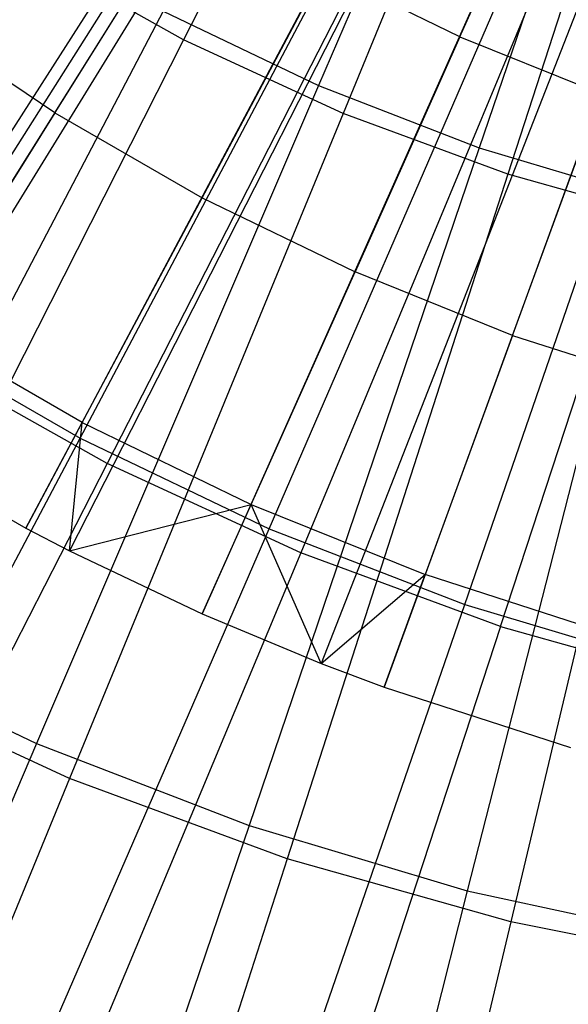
# Model space of a CAD drawing. Extents: x 0.05 to 6.09, y -3 to 3.03.
# Tile 35 of 124: x 2.68 to 2.85, y -0.92 to -0.61. Entities that reach past the tile are written whole.
import ezdxf

# ---------------------------------------------------------------- set-up
doc = ezdxf.new("R2010")
doc.units = 0
doc.header["$MEASUREMENT"] = 0
doc.layers.get('0').update_dxf_attribs({"color": 13, "linetype": 'CONTINUOUS'})

# ---------------------------------------------------------------- blocks, each defined once
blk = doc.blocks.new('PROFILE_SNOW_BALL_PLAFON_P')
at = {"color": 0}
for p, q in [((3.00004, -0.13872, 6.41914), (2.61845, -0.73455, 6.20543)), ((3.00004, -0.13872, 6.41914), (2.61845, -0.73455, 6.20543)), ((3.00169, -0.13976, 6.41913), (2.62662, -0.7397, 6.20537)), ((3.00169, -0.13976, 6.41913), (2.62662, -0.7397, 6.20537)), ((3.01253, -0.14599, 6.41905), (2.68022, -0.77052, 6.20497)), ((3.01253, -0.14599, 6.41905), (2.68022, -0.77052, 6.20497)), ((3.01531, -0.14743, 6.41903), (2.69395, -0.77764, 6.20487)), ((3.01531, -0.14743, 6.41903), (2.69395, -0.77764, 6.20487)), ((3.02378, -0.15145, 6.41897), (2.73584, -0.79753, 6.20456)), ((3.02378, -0.15145, 6.41897), (2.73584, -0.79753, 6.20456)), ((3.03136, -0.1546, 6.41891), (2.7733, -0.81312, 6.20428)), ((3.03136, -0.1546, 6.41891), (2.7733, -0.81312, 6.20428)), ((3.03538, -0.15612, 6.41888), (2.7932, -0.8206, 6.20414)), ((3.03538, -0.15612, 6.41888), (2.7932, -0.8206, 6.20414)), ((2.81711, -0.61555, 6.28801), (2.85056, -0.54056, 6.31683)), ((2.81711, -0.61555, 6.28801), (2.85056, -0.54056, 6.31683)), ((2.68935, -0.63956, 6.25708), (2.73244, -0.57071, 6.28864)), ((2.68935, -0.63956, 6.25708), (2.73244, -0.57071, 6.28864)), ((2.73581, -0.66628, 6.25673), (2.77399, -0.59461, 6.28833)), ((2.73581, -0.66628, 6.25673), (2.77399, -0.59461, 6.28833)), ((2.81711, -0.61555, 6.28801), (2.77399, -0.59461, 6.28833)), ((2.81711, -0.61555, 6.28801), (2.77399, -0.59461, 6.28833)), ((2.68935, -0.63956, 6.25708), (2.64487, -0.60966, 6.25741)), ((2.68935, -0.63956, 6.25708), (2.64487, -0.60966, 6.25741)), ((2.81711, -0.61555, 6.28801), (2.78402, -0.68969, 6.25638)), ((2.81711, -0.61555, 6.28801), (2.78402, -0.68969, 6.25638)), ((2.81711, -0.61555, 6.28801), (2.86159, -0.63343, 6.28768)), ((2.81711, -0.61555, 6.28801), (2.86159, -0.63343, 6.28768)), ((2.83374, -0.70969, 6.25601), (2.86159, -0.63343, 6.28768)), ((2.83374, -0.70969, 6.25601), (2.86159, -0.63343, 6.28768)), ((2.68935, -0.63956, 6.25708), (2.6467, -0.70766, 6.22268)), ((2.68935, -0.63956, 6.25708), (2.6467, -0.70766, 6.22268)), ((2.68935, -0.63956, 6.25708), (2.73581, -0.66628, 6.25673)), ((2.68935, -0.63956, 6.25708), (2.73581, -0.66628, 6.25673)), ((2.69801, -0.73717, 6.2223), (2.73581, -0.66628, 6.25673)), ((2.69801, -0.73717, 6.2223), (2.73581, -0.66628, 6.25673)), ((2.73581, -0.66628, 6.25673), (2.78402, -0.68969, 6.25638)), ((2.73581, -0.66628, 6.25673), (2.78402, -0.68969, 6.25638)), ((2.75126, -0.76303, 6.22191), (2.78402, -0.68969, 6.25638)), ((2.75126, -0.76303, 6.22191), (2.78402, -0.68969, 6.25638)), ((2.83374, -0.70969, 6.25601), (2.78402, -0.68969, 6.25638)), ((2.83374, -0.70969, 6.25601), (2.78402, -0.68969, 6.25638)), ((2.69801, -0.73717, 6.2223), (2.6467, -0.70766, 6.22268)), ((2.69801, -0.73717, 6.2223), (2.6467, -0.70766, 6.22268)), ((2.83374, -0.70969, 6.25601), (2.80618, -0.78511, 6.2215)), ((2.83374, -0.70969, 6.25601), (2.80618, -0.78511, 6.2215)), ((2.83374, -0.70969, 6.25601), (2.88474, -0.72616, 6.25563)), ((2.83374, -0.70969, 6.25601), (2.88474, -0.72616, 6.25563)), ((2.68022, -0.77052, 6.20497), (2.69801, -0.73717, 6.2223)), ((2.68022, -0.77052, 6.20497), (2.69801, -0.73717, 6.2223)), ((2.69395, -0.77764, 6.20487), (2.69801, -0.73717, 6.2223)), ((2.69395, -0.77764, 6.20487), (2.69801, -0.73717, 6.2223)), ((2.69801, -0.73717, 6.2223), (2.75126, -0.76303, 6.22191)), ((2.69801, -0.73717, 6.2223), (2.75126, -0.76303, 6.22191)), ((2.62662, -0.7397, 6.20537), (2.68022, -0.77052, 6.20497)), ((2.62662, -0.7397, 6.20537), (2.68022, -0.77052, 6.20497)), ((2.69395, -0.77764, 6.20487), (2.75126, -0.76303, 6.22191)), ((2.69395, -0.77764, 6.20487), (2.75126, -0.76303, 6.22191)), ((2.73584, -0.79753, 6.20456), (2.75126, -0.76303, 6.22191)), ((2.73584, -0.79753, 6.20456), (2.75126, -0.76303, 6.22191)), ((2.7733, -0.81312, 6.20428), (2.75126, -0.76303, 6.22191)), ((2.75126, -0.76303, 6.22191), (2.80618, -0.78511, 6.2215)), ((2.75126, -0.76303, 6.22191), (2.80618, -0.78511, 6.2215)), ((2.7733, -0.81312, 6.20428), (2.75126, -0.76303, 6.22191)), ((2.68022, -0.77052, 6.20497), (2.69395, -0.77764, 6.20487)), ((2.68022, -0.77052, 6.20497), (2.69395, -0.77764, 6.20487)), ((2.69395, -0.77764, 6.20487), (2.73584, -0.79753, 6.20456)), ((2.69395, -0.77764, 6.20487), (2.73584, -0.79753, 6.20456)), ((2.7733, -0.81312, 6.20428), (2.80618, -0.78511, 6.2215)), ((2.7733, -0.81312, 6.20428), (2.80618, -0.78511, 6.2215)), ((2.7932, -0.8206, 6.20414), (2.80618, -0.78511, 6.2215)), ((2.7932, -0.8206, 6.20414), (2.80618, -0.78511, 6.2215)), ((2.86251, -0.80331, 6.22108), (2.80618, -0.78511, 6.2215)), ((2.86251, -0.80331, 6.22108), (2.80618, -0.78511, 6.2215)), ((2.73584, -0.79753, 6.20456), (2.7733, -0.81312, 6.20428)), ((2.73584, -0.79753, 6.20456), (2.7733, -0.81312, 6.20428)), ((2.7733, -0.81312, 6.20428), (2.7932, -0.8206, 6.20414)), ((2.7733, -0.81312, 6.20428), (2.7932, -0.8206, 6.20414)), ((2.7932, -0.8206, 6.20414), (2.85204, -0.83961, 6.2037)), ((2.7932, -0.8206, 6.20414), (2.85204, -0.83961, 6.2037))]:
    blk.add_line(p, q, dxfattribs=at)
blk = doc.blocks.new('GRUPUJ_1')
at = {"color": 0}
for p, q in [((2.78034, 2.59486, 0.10019), (2.67542, 2.38811, 0.15766)), ((2.78034, 2.59486, 0.10019), (2.67542, 2.38811, 0.15766)), ((2.80891, 2.58535, 0.05655), (2.71799, 2.37364, 0.11112)), ((2.80891, 2.58535, 0.05655), (2.71799, 2.37364, 0.11112)), ((2.81412, 2.57928, 0.09994), (2.72574, 2.36491, 0.15728)), ((2.81412, 2.57928, 0.09994), (2.72574, 2.36491, 0.15728)), ((2.84291, 2.57223, 0.05629), (2.76867, 2.35407, 0.11074)), ((2.84291, 2.57223, 0.05629), (2.76867, 2.35407, 0.11074)), ((2.84901, 2.56641, 0.09968), (2.77773, 2.34573, 0.1569)), ((2.84901, 2.56641, 0.09968), (2.77773, 2.34573, 0.1569)), ((2.58551, 2.29551, 6.14208), (2.70733, 2.48802, 6.20663)), ((2.58551, 2.29551, 6.14208), (2.70733, 2.48802, 6.20663)), ((2.71283, 2.48248, 6.16056), (2.59274, 2.28732, 6.09311)), ((2.71283, 2.48248, 6.16056), (2.59274, 2.28732, 6.09311)), ((2.64278, 2.26245, 6.14165), (2.74931, 2.46378, 6.20632)), ((2.64278, 2.26245, 6.14165), (2.74931, 2.46378, 6.20632)), ((2.75577, 2.45843, 6.16024), (2.65136, 2.2545, 6.09268)), ((2.75577, 2.45843, 6.16024), (2.65136, 2.2545, 6.09268)), ((2.70244, 2.23392, 6.14121), (2.79305, 2.44287, 6.206)), ((2.70244, 2.23392, 6.14121), (2.79305, 2.44287, 6.206)), ((2.80046, 2.43783, 6.15991), (2.71237, 2.22637, 6.09223)), ((2.80046, 2.43783, 6.15991), (2.71237, 2.22637, 6.09223)), ((2.76413, 2.2101, 6.14075), (2.83828, 2.4254, 6.20566)), ((2.76413, 2.2101, 6.14075), (2.83828, 2.4254, 6.20566)), ((2.7754, 2.20311, 6.09176), (2.84664, 2.42079, 6.15957)), ((2.7754, 2.20311, 6.09176), (2.84664, 2.42079, 6.15957)), ((2.67542, 2.38811, 0.15766), (2.62707, 2.41518, 0.15802)), ((2.67542, 2.38811, 0.15766), (2.62707, 2.41518, 0.15802)), ((2.66898, 2.39708, 0.11148), (2.56424, 2.19724, 0.18332)), ((2.66898, 2.39708, 0.11148), (2.56424, 2.19724, 0.18332)), ((2.66898, 2.39708, 0.11148), (2.71799, 2.37364, 0.11112)), ((2.66898, 2.39708, 0.11148), (2.71799, 2.37364, 0.11112)), ((2.67542, 2.38811, 0.15766), (2.57291, 2.18584, 0.23275)), ((2.67542, 2.38811, 0.15766), (2.57291, 2.18584, 0.23275)), ((2.72574, 2.36491, 0.15728), (2.67542, 2.38811, 0.15766)), ((2.72574, 2.36491, 0.15728), (2.67542, 2.38811, 0.15766)), ((2.71799, 2.37364, 0.11112), (2.62906, 2.16625, 0.18284)), ((2.71799, 2.37364, 0.11112), (2.62906, 2.16625, 0.18284)), ((2.71799, 2.37364, 0.11112), (2.76867, 2.35407, 0.11074)), ((2.71799, 2.37364, 0.11112), (2.76867, 2.35407, 0.11074)), ((2.72574, 2.36491, 0.15728), (2.63942, 2.15518, 0.23226)), ((2.72574, 2.36491, 0.15728), (2.63942, 2.15518, 0.23226)), ((2.77773, 2.34573, 0.1569), (2.72574, 2.36491, 0.15728)), ((2.77773, 2.34573, 0.1569), (2.72574, 2.36491, 0.15728)), ((2.76867, 2.35407, 0.11074), (2.69608, 2.14037, 0.18235)), ((2.76867, 2.35407, 0.11074), (2.69608, 2.14037, 0.18235)), ((2.76867, 2.35407, 0.11074), (2.82072, 2.33849, 0.11036)), ((2.76867, 2.35407, 0.11074), (2.82072, 2.33849, 0.11036)), ((2.77773, 2.34573, 0.1569), (2.70813, 2.12983, 0.23175)), ((2.77773, 2.34573, 0.1569), (2.70813, 2.12983, 0.23175)), ((2.83106, 2.33069, 0.1565), (2.77773, 2.34573, 0.1569)), ((2.83106, 2.33069, 0.1565), (2.77773, 2.34573, 0.1569)), ((2.82072, 2.33849, 0.11036), (2.7649, 2.11977, 0.18184)), ((2.82072, 2.33849, 0.11036), (2.7649, 2.11977, 0.18184)), ((2.83106, 2.33069, 0.1565), (2.77862, 2.10995, 0.23122)), ((2.83106, 2.33069, 0.1565), (2.77862, 2.10995, 0.23122)), ((2.58551, 2.29551, 6.14208), (2.64278, 2.26245, 6.14165)), ((2.58551, 2.29551, 6.14208), (2.64278, 2.26245, 6.14165)), ((2.65136, 2.2545, 6.09268), (2.59274, 2.28732, 6.09311)), ((2.65136, 2.2545, 6.09268), (2.59274, 2.28732, 6.09311)), ((2.53871, 2.06604, 6.06005), (2.64278, 2.26245, 6.14165)), ((2.53871, 2.06604, 6.06005), (2.64278, 2.26245, 6.14165)), ((2.64278, 2.26245, 6.14165), (2.70244, 2.23392, 6.14121)), ((2.64278, 2.26245, 6.14165), (2.70244, 2.23392, 6.14121)), ((2.65136, 2.2545, 6.09268), (2.5495, 2.05583, 6.00773)), ((2.65136, 2.2545, 6.09268), (2.5495, 2.05583, 6.00773)), ((2.71237, 2.22637, 6.09223), (2.65136, 2.2545, 6.09268)), ((2.71237, 2.22637, 6.09223), (2.65136, 2.2545, 6.09268)), ((2.6139, 2.03008, 6.0595), (2.70244, 2.23392, 6.14121)), ((2.6139, 2.03008, 6.0595), (2.70244, 2.23392, 6.14121)), ((2.70244, 2.23392, 6.14121), (2.76413, 2.2101, 6.14075)), ((2.70244, 2.23392, 6.14121), (2.76413, 2.2101, 6.14075)), ((2.71237, 2.22637, 6.09223), (2.62641, 2.02038, 6.00716)), ((2.71237, 2.22637, 6.09223), (2.62641, 2.02038, 6.00716)), ((2.7754, 2.20311, 6.09176), (2.71237, 2.22637, 6.09223)), ((2.7754, 2.20311, 6.09176), (2.71237, 2.22637, 6.09223)), ((2.69165, 2.00006, 6.05892), (2.76413, 2.2101, 6.14075)), ((2.69165, 2.00006, 6.05892), (2.76413, 2.2101, 6.14075)), ((2.76413, 2.2101, 6.14075), (2.82748, 2.19114, 6.14028)), ((2.76413, 2.2101, 6.14075), (2.82748, 2.19114, 6.14028)), ((2.7754, 2.20311, 6.09176), (2.70587, 1.99106, 6.00657)), ((2.7754, 2.20311, 6.09176), (2.70587, 1.99106, 6.00657)), ((2.7754, 2.20311, 6.09176), (2.84007, 2.18487, 6.09128)), ((2.7754, 2.20311, 6.09176), (2.84007, 2.18487, 6.09128)), ((2.56424, 2.19724, 0.18332), (2.62906, 2.16625, 0.18284)), ((2.56424, 2.19724, 0.18332), (2.62906, 2.16625, 0.18284)), ((2.63942, 2.15518, 0.23226), (2.57291, 2.18584, 0.23275)), ((2.63942, 2.15518, 0.23226), (2.57291, 2.18584, 0.23275)), ((2.62906, 2.16625, 0.18284), (2.54262, 1.96434, 0.27132)), ((2.62906, 2.16625, 0.18284), (2.54262, 1.96434, 0.27132)), ((2.62906, 2.16625, 0.18284), (2.69608, 2.14037, 0.18235)), ((2.62906, 2.16625, 0.18284), (2.69608, 2.14037, 0.18235)), ((2.63942, 2.15518, 0.23226), (2.55567, 1.95134, 0.32441)), ((2.63942, 2.15518, 0.23226), (2.55567, 1.95134, 0.32441)), ((2.70813, 2.12983, 0.23175), (2.63942, 2.15518, 0.23226)), ((2.70813, 2.12983, 0.23175), (2.63942, 2.15518, 0.23226)), ((2.69608, 2.14037, 0.18235), (2.62555, 1.93232, 0.27071)), ((2.69608, 2.14037, 0.18235), (2.62555, 1.93232, 0.27071)), ((2.69608, 2.14037, 0.18235), (2.7649, 2.11977, 0.18184)), ((2.69608, 2.14037, 0.18235), (2.7649, 2.11977, 0.18184)), ((2.70813, 2.12983, 0.23175), (2.64063, 1.92, 0.32378)), ((2.70813, 2.12983, 0.23175), (2.64063, 1.92, 0.32378)), ((2.77862, 2.10995, 0.23122), (2.70813, 2.12983, 0.23175)), ((2.77862, 2.10995, 0.23122), (2.70813, 2.12983, 0.23175)), ((2.7649, 2.11977, 0.18184), (2.71071, 1.90683, 0.27007)), ((2.7649, 2.11977, 0.18184), (2.71071, 1.90683, 0.27007)), ((2.7649, 2.11977, 0.18184), (2.83512, 2.10456, 0.18132)), ((2.7649, 2.11977, 0.18184), (2.83512, 2.10456, 0.18132)), ((2.77862, 2.10995, 0.23122), (2.72779, 1.89541, 0.32314)), ((2.77862, 2.10995, 0.23122), (2.72779, 1.89541, 0.32314)), ((2.85045, 2.09566, 0.23069), (2.77862, 2.10995, 0.23122)), ((2.85045, 2.09566, 0.23069), (2.77862, 2.10995, 0.23122))]:
    blk.add_line(p, q, dxfattribs=at)
blk.add_blockref('PROFILE_SNOW_BALL_PLAFON_P', (-0.05452, 3.0046, -0.05645), dxfattribs=at)

msp = doc.modelspace()

# ---------------------------------------------------------------- block references
at = {"color": 0}
msp.add_blockref('GRUPUJ_1', (0.05452, -3.0046, 0.05645), dxfattribs=at)

doc.saveas('drawing.dxf')
